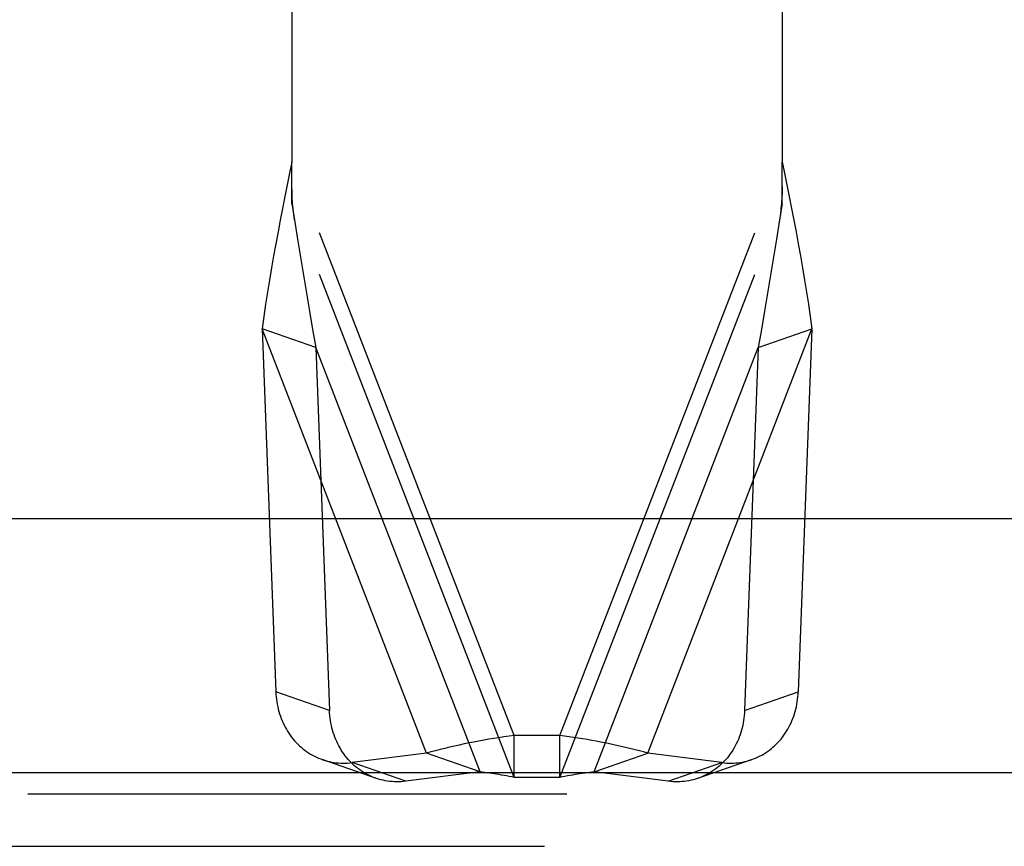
# Model space of a CAD drawing. Header units: inches. Extents: x 0 to 94.4, y 0 to 61.1.
# Tile 14 of 112: x 30.386 to 31.335, y 30.251 to 31.047. Entities that reach past the tile are written whole.
import ezdxf

# ---------------------------------------------------------------- set-up
doc = ezdxf.new("R2010")
doc.units = ezdxf.units.IN
doc.header["$LTSCALE"] = 5.194444
doc.header["$MEASUREMENT"] = 0
doc.linetypes.add('HIDDEN', pattern=[0.2, 0.1, -0.1])
doc.layers.get('0').update_dxf_attribs({"linetype": 'CONTINUOUS'})
doc.layers.add('DEFAULT_2', color=8, linetype='HIDDEN')
doc.layers.add('DOOR_ASSEMBLY', color=7, linetype='CONTINUOUS')

msp = doc.modelspace()

# ---------------------------------------------------------------- linework, layer by layer
at = {"color": 3, "linetype": 'Continuous'}
msp.add_line((18.96613, 30.32162), (42.80326, 30.32162), dxfattribs=at)
at = {"layer": 'DEFAULT_2', "color": 8, "linetype": 'HIDDEN'}
for p, q in [((18.96613, 30.30109), (42.80326, 30.30109)), ((18.9447, 30.25057), (42.8247, 30.25057))]:
    msp.add_line(p, q, dxfattribs=at)
at = {"layer": 'DOOR_ASSEMBLY', "color": 8, "linetype": 'HIDDEN'}
for p, q in [((30.6485, 31.40451), (30.6485, 30.90993)), ((31.1209, 31.40451), (31.1209, 30.90993)), ((30.86258, 30.35721), (30.6485, 30.90993)), ((30.6485, 30.86958), (30.6485, 30.90993)), ((30.90681, 30.35721), (31.1209, 30.90993)), ((31.1209, 30.86958), (31.1209, 30.90993)), ((30.86258, 30.31685), (30.6485, 30.86958)), ((30.6485, 30.86958), (30.65099, 30.85402)), ((30.90681, 30.31685), (31.1209, 30.86958)), ((31.1209, 30.86958), (31.1184, 30.85402)), ((30.67145, 30.73106), (30.61974, 30.74907)), ((30.77805, 30.34034), (30.61974, 30.74907)), ((30.61974, 30.74907), (30.63295, 30.39938)), ((30.99134, 30.34034), (31.14965, 30.74907)), ((31.09794, 30.73106), (31.14965, 30.74907)), ((31.14965, 30.74907), (31.13644, 30.39938)), ((30.82976, 30.32233), (30.67145, 30.73106)), ((30.67145, 30.73106), (30.68467, 30.38137)), ((30.93963, 30.32233), (31.09794, 30.73106)), ((31.09794, 30.73106), (31.08472, 30.38137)), ((30.68467, 30.38137), (30.63295, 30.39938)), ((31.08472, 30.38137), (31.13644, 30.39938)), ((30.90681, 30.35721), (30.86258, 30.35721)), ((30.86258, 30.31685), (30.86258, 30.35721)), ((30.90681, 30.31685), (30.90681, 30.35721)), ((30.77805, 30.34034), (30.70655, 30.33118)), ((30.82976, 30.32233), (30.77805, 30.34034)), ((30.93963, 30.32233), (30.99134, 30.34034)), ((31.06284, 30.33118), (30.99134, 30.34034)), ((30.72996, 30.31593), (30.67774, 30.33411)), ((30.75827, 30.31317), (30.70655, 30.33118)), ((31.01113, 30.31317), (31.06284, 30.33118)), ((30.82976, 30.32233), (30.75827, 30.31317)), ((30.90681, 30.31685), (30.86258, 30.31685)), ((31.01113, 30.31317), (30.93963, 30.32233))]:
    msp.add_line(p, q, dxfattribs=at)
at = {"layer": 'DOOR_ASSEMBLY', "color": 3, "linetype": 'Continuous'}
msp.add_line((19.0647, 30.56622), (42.7047, 30.56622), dxfattribs=at)
at = {"layer": 'DOOR_ASSEMBLY', "color": 8, "linetype": 'HIDDEN'}
for points in [[(30.6485, 30.90993), (30.64622, 30.89883), (30.64395, 30.88766), (30.64169, 30.87642), (30.63945, 30.86511), (30.63725, 30.85375), (30.63507, 30.84232), (30.63294, 30.83083), (30.63086, 30.81929), (30.62883, 30.8077), (30.62686, 30.79606), (30.62496, 30.78437), (30.62314, 30.77264), (30.62139, 30.76087), (30.61974, 30.74907)], [(31.1209, 30.90993), (31.12317, 30.89883), (31.12544, 30.88766), (31.1277, 30.87642), (31.12994, 30.86511), (31.13215, 30.85375), (31.13432, 30.84232), (31.13645, 30.83083), (31.13854, 30.81929), (31.14057, 30.8077), (31.14253, 30.79606), (31.14443, 30.78437), (31.14626, 30.77264), (31.148, 30.76087), (31.14965, 30.74907)], [(30.65099, 30.85402), (30.65023, 30.85918), (30.6496, 30.86454), (30.64911, 30.86994), (30.64876, 30.87539), (30.64856, 30.88089), (30.6485, 30.886)], [(31.1209, 30.886), (31.12083, 30.88089), (31.12063, 30.87539), (31.12028, 30.86994), (31.11979, 30.86454), (31.11916, 30.85918), (31.1184, 30.85402)], [(30.65099, 30.85402), (30.65399, 30.8353), (30.65676, 30.81806), (30.65958, 30.80076), (30.66244, 30.78341), (30.66537, 30.766), (30.66837, 30.74855), (30.67145, 30.73106)], [(31.1184, 30.85402), (31.11541, 30.8353), (31.11263, 30.81806), (31.10981, 30.80076), (31.10695, 30.78341), (31.10402, 30.766), (31.10103, 30.74855), (31.09794, 30.73106)], [(30.63295, 30.39938), (30.63308, 30.39696), (30.63328, 30.39455), (30.63354, 30.39215), (30.63388, 30.38977), (30.63428, 30.38741), (30.63475, 30.38507), (30.63529, 30.38275), (30.6359, 30.38045), (30.63657, 30.37819), (30.63731, 30.37595), (30.63812, 30.37375), (30.63899, 30.37158), (30.63992, 30.36945), (30.64092, 30.36735), (30.64198, 30.3653), (30.6431, 30.36329), (30.64428, 30.36132), (30.64552, 30.3594), (30.64682, 30.35753), (30.64817, 30.3557), (30.64957, 30.35393), (30.65103, 30.35222), (30.65255, 30.35056), (30.65411, 30.34895), (30.65572, 30.34741), (30.65738, 30.34592), (30.65908, 30.3445), (30.66083, 30.34314), (30.66262, 30.34185), (30.66445, 30.34062), (30.66632, 30.33945), (30.66822, 30.33836), (30.67017, 30.33733), (30.67214, 30.33638), (30.67415, 30.33549), (30.67618, 30.33468), (30.67774, 30.33411)], [(31.09165, 30.33411), (31.09321, 30.33468), (31.09525, 30.33549), (31.09725, 30.33638), (31.09923, 30.33733), (31.10117, 30.33836), (31.10307, 30.33945), (31.10494, 30.34062), (31.10677, 30.34185), (31.10856, 30.34314), (31.11031, 30.3445), (31.11202, 30.34592), (31.11367, 30.34741), (31.11528, 30.34895), (31.11685, 30.35056), (31.11836, 30.35222), (31.11982, 30.35393), (31.12122, 30.3557), (31.12258, 30.35753), (31.12387, 30.3594), (31.12511, 30.36132), (31.12629, 30.36329), (31.12741, 30.3653), (31.12847, 30.36735), (31.12947, 30.36945), (31.1304, 30.37158), (31.13127, 30.37375), (31.13208, 30.37595), (31.13282, 30.37819), (31.13349, 30.38045), (31.1341, 30.38275), (31.13464, 30.38507), (31.13511, 30.38741), (31.13552, 30.38977), (31.13585, 30.39215), (31.13612, 30.39455), (31.13631, 30.39696), (31.13644, 30.39938)], [(30.72946, 30.3161), (30.72789, 30.31667), (30.72586, 30.31748), (30.72385, 30.31837), (30.72188, 30.31932), (30.71994, 30.32035), (30.71803, 30.32144), (30.71616, 30.3226), (30.71433, 30.32383), (30.71254, 30.32513), (30.7108, 30.32649), (30.70909, 30.32791), (30.70743, 30.3294), (30.70582, 30.33094), (30.70426, 30.33254), (30.70275, 30.3342), (30.70129, 30.33592), (30.69988, 30.33769), (30.69853, 30.33951), (30.69723, 30.34138), (30.696, 30.34331), (30.69482, 30.34527), (30.6937, 30.34728), (30.69264, 30.34934), (30.69164, 30.35143), (30.69071, 30.35357), (30.68983, 30.35574), (30.68903, 30.35794), (30.68829, 30.36018), (30.68761, 30.36244), (30.68701, 30.36473), (30.68647, 30.36705), (30.68599, 30.36939), (30.68559, 30.37176), (30.68526, 30.37414), (30.68499, 30.37654), (30.68479, 30.37894), (30.68467, 30.38137)], [(31.08472, 30.38137), (31.0846, 30.37894), (31.0844, 30.37654), (31.08414, 30.37414), (31.0838, 30.37176), (31.0834, 30.36939), (31.08293, 30.36705), (31.08239, 30.36473), (31.08178, 30.36244), (31.0811, 30.36018), (31.08036, 30.35794), (31.07956, 30.35574), (31.07869, 30.35357), (31.07775, 30.35143), (31.07675, 30.34934), (31.0757, 30.34728), (31.07458, 30.34527), (31.0734, 30.34331), (31.07216, 30.34138), (31.07086, 30.33951), (31.06951, 30.33769), (31.0681, 30.33592), (31.06664, 30.3342), (31.06513, 30.33254), (31.06357, 30.33094), (31.06196, 30.3294), (31.0603, 30.32791), (31.0586, 30.32649), (31.05685, 30.32513), (31.05506, 30.32383), (31.05323, 30.3226), (31.05136, 30.32144), (31.04945, 30.32035), (31.04751, 30.31932), (31.04554, 30.31837), (31.04353, 30.31748), (31.0415, 30.31667), (31.03993, 30.3161)], [(30.86258, 30.35721), (30.85772, 30.35658), (30.85285, 30.35591), (30.84799, 30.35519), (30.84313, 30.35444), (30.83829, 30.35365), (30.83347, 30.35281), (30.82867, 30.35195), (30.8239, 30.35104), (30.81914, 30.3501), (30.81441, 30.34913), (30.80972, 30.34813), (30.80507, 30.34709), (30.80045, 30.34603), (30.79588, 30.34494), (30.79134, 30.34383), (30.78686, 30.34269), (30.78243, 30.34153), (30.77805, 30.34034)], [(30.99134, 30.34034), (30.98741, 30.34141), (30.98342, 30.34246), (30.9794, 30.34349), (30.97533, 30.3445), (30.97123, 30.34549), (30.9671, 30.34646), (30.96293, 30.34741), (30.95873, 30.34833), (30.95451, 30.34923), (30.95025, 30.3501), (30.94597, 30.35095), (30.94167, 30.35177), (30.93736, 30.35256), (30.93303, 30.35332), (30.92868, 30.35405), (30.92432, 30.35475), (30.91995, 30.35541), (30.91557, 30.35604), (30.91119, 30.35664), (30.90681, 30.35721)], [(30.67774, 30.33411), (30.67824, 30.33394), (30.68033, 30.33328), (30.68244, 30.33269), (30.68457, 30.33217), (30.68672, 30.33173), (30.68888, 30.33136), (30.69106, 30.33107), (30.69326, 30.33086), (30.69546, 30.33072), (30.69767, 30.33066), (30.69989, 30.33068), (30.70211, 30.33077), (30.70433, 30.33094), (30.70655, 30.33118)], [(31.09115, 30.33394), (31.03944, 30.31593), (31.03735, 30.31526), (31.03524, 30.31467), (31.03311, 30.31416), (31.03096, 30.31371), (31.0288, 30.31335), (31.02661, 30.31306), (31.02442, 30.31284), (31.02222, 30.31271), (31.02001, 30.31265), (31.01779, 30.31266), (31.01557, 30.31276), (31.01335, 30.31293), (31.01113, 30.31317)], [(31.06284, 30.33118), (31.06506, 30.33094), (31.06728, 30.33077), (31.06951, 30.33068), (31.07172, 30.33066), (31.07393, 30.33072), (31.07614, 30.33086), (31.07833, 30.33107), (31.08051, 30.33136), (31.08268, 30.33173), (31.08482, 30.33217), (31.08696, 30.33269), (31.08906, 30.33328), (31.09115, 30.33394), (31.09165, 30.33411)], [(30.86258, 30.31685), (30.86016, 30.31737), (30.85775, 30.31787), (30.85533, 30.31835), (30.85293, 30.3188), (30.85053, 30.31923), (30.84815, 30.31964), (30.84578, 30.32004), (30.84342, 30.32041), (30.84109, 30.32077), (30.83877, 30.32111), (30.83648, 30.32143), (30.83421, 30.32175), (30.82976, 30.32233)], [(30.93291, 30.32143), (30.93062, 30.32111), (30.9283, 30.32077), (30.92597, 30.32041), (30.92361, 30.32004), (30.92124, 30.31964), (30.91886, 30.31923), (30.91646, 30.3188), (30.91406, 30.31835), (30.91164, 30.31787), (30.90923, 30.31737), (30.90681, 30.31685)], [(30.93963, 30.32233), (30.93742, 30.32204), (30.93291, 30.32143)], [(30.75827, 30.31317), (30.75604, 30.31293), (30.75382, 30.31276), (30.7516, 30.31266), (30.74938, 30.31265), (30.74717, 30.31271), (30.74497, 30.31284), (30.74278, 30.31306), (30.7406, 30.31335), (30.73843, 30.31371), (30.73628, 30.31416), (30.73415, 30.31467), (30.73204, 30.31526), (30.72996, 30.31593)]]:
    msp.add_lwpolyline(points, dxfattribs=at)

doc.saveas('drawing.dxf')
